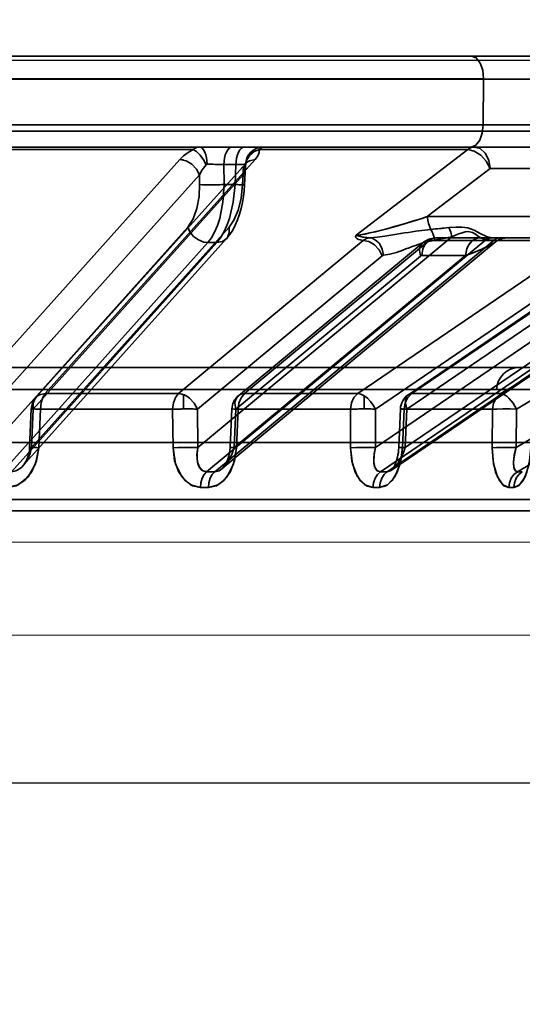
# Model space of a CAD drawing. Header units: millimetres. Extents: x 42175 to 97175, y 10092 to 468192.
# Tile 66 of 256: x 62487 to 62509, y 25799 to 25842. Entities that reach past the tile are written whole.
import ezdxf

# ---------------------------------------------------------------- set-up
doc = ezdxf.new("R2010")
doc.units = ezdxf.units.MM
doc.header["$XCLIPFRAME"] = 2
doc.linetypes.add('DASHED', pattern=[0.75, 0.5, -0.25])
for name, color, linetype in [('AHU03-3-68634OBJ', 8, 'Continuous'), ('EC-MTR_250-0_7OBJ', 8, 'Continuous'), ('FLUID-Wy2', 8, 'Continuous'), ('FLUID-Wy2-INS', 8, 'Continuous')]:
    doc.layers.add(name, color=color, linetype=linetype)
picture_1 = doc.add_image_def('image1.bmp', size_in_pixel=(951, 911))

msp = doc.modelspace()

# ---------------------------------------------------------------- linework, layer by layer
at = {"layer": 'AHU03-3-68634OBJ', "color": 8, "linetype": 'Continuous', "lineweight": 35, "ltscale": 100}
msp.add_line((62594.259, 25840.602), (62326.259, 25840.602), dxfattribs=at)
at = {"layer": 'EC-MTR_250-0_7OBJ', "color": 8, "linetype": 'Continuous', "lineweight": 35, "ltscale": 100}
for p, q in [((62470.488, 25840.602), (62510.249, 25840.602)), ((62507.13, 25839.602), (62474.66, 25839.602)), ((62507.13, 25839.584), (62474.66, 25839.584)), ((62507.13, 25839.584), (62507.112, 25837.584)), ((62507.13, 25839.584), (62509.542, 25839.584)), ((62516.122, 25837.584), (62469.102, 25837.584)), ((62527.392, 25837.302), (62400.873, 25837.302)), ((62482.772, 25836.602), (62515.591, 25836.602)), ((62494.354, 25836.486), (62483.735, 25836.486)), ((62506.434, 25836.486), (62497.271, 25836.486)), ((62506.434, 25836.486), (62501.518, 25832.717)), ((62493.765, 25836.052), (62484.538, 25825.752)), ((62487.436, 25825.578), (62496.666, 25835.878)), ((62497.078, 25836.052), (62487.845, 25825.752)), ((62495.699, 25835.829), (62495.711, 25834.951)), ((62496.236, 25835.829), (62495.699, 25835.829)), ((62496.195, 25834.951), (62496.236, 25835.829)), ((62496.656, 25835.768), (62496.617, 25834.941)), ((62496.681, 25835.896), (62496.688, 25835.906)), ((62525.157, 25836.052), (62507.891, 25825.752)), ((62494.63, 25835.372), (62485.4, 25825.072)), ((62496.55, 25835.372), (62487.32, 25825.072)), ((62494.63, 25835.372), (62494.636, 25834.951)), ((62496.55, 25835.372), (62496.53, 25834.951)), ((62504.653, 25833.539), (62507.425, 25835.664)), ((62507.425, 25835.664), (62504.653, 25833.539)), ((62511.972, 25835.664), (62507.425, 25835.664)), ((62525.845, 25835.372), (62508.578, 25825.072)), ((62496.195, 25834.951), (62495.711, 25834.951)), ((62496.617, 25834.941), (62496.599, 25834.681)), ((62512.195, 25833.538), (62504.653, 25833.539)), ((62494.121, 25833.081), (62485.432, 25823.379)), ((62495.938, 25833.081), (62487.249, 25823.379)), ((62524.824, 25833.081), (62508.568, 25823.379)), ((62494.995, 25832.401), (62485.96, 25822.314)), ((62495.402, 25832.401), (62486.368, 25822.314)), ((62486.873, 25822.583), (62495.822, 25832.575)), ((62501.838, 25832.494), (62493.709, 25825.752)), ((62505.732, 25832.646), (62494.562, 25823.379)), ((62507.234, 25832.512), (62494.943, 25822.314)), ((62495.402, 25832.401), (62494.995, 25832.401)), ((62507.589, 25832.509), (62495.3, 25822.314)), ((62495.634, 25822.456), (62507.644, 25832.42)), ((62496.343, 25825.66), (62504.465, 25832.394)), ((62504.731, 25832.486), (62496.608, 25825.752)), ((62511.489, 25832.486), (62501.594, 25825.752)), ((62517.567, 25832.509), (62502.592, 25822.314)), ((62517.863, 25832.512), (62502.885, 25822.314)), ((62503.082, 25822.384), (62518.067, 25832.587)), ((62517.292, 25832.646), (62503.681, 25823.379)), ((62503.819, 25825.705), (62513.727, 25832.448)), ((62513.883, 25832.494), (62503.974, 25825.752)), ((62511.489, 25832.486), (62504.731, 25832.486)), ((62504.947, 25832.597), (62505.034, 25832.602)), ((62507.537, 25832.602), (62505.034, 25832.602)), ((62507.589, 25832.509), (62507.3, 25832.509)), ((62507.825, 25832.602), (62507.537, 25832.602)), ((62507.714, 25832.472), (62507.641, 25832.418)), ((62507.793, 25832.518), (62507.713, 25832.471)), ((62507.877, 25832.554), (62507.791, 25832.517)), ((62517.855, 25832.602), (62507.825, 25832.602)), ((62507.966, 25832.58), (62507.876, 25832.553)), ((62508.058, 25832.596), (62507.965, 25832.58)), ((62508.15, 25832.602), (62508.058, 25832.596)), ((62525.517, 25832.401), (62508.615, 25822.314)), ((62506.34, 25831.829), (62496.155, 25823.379)), ((62514.785, 25831.829), (62502.374, 25823.379)), ((62506.34, 25831.829), (62504.407, 25831.829)), ((62502.675, 25831.814), (62494.544, 25825.072)), ((62504.348, 25831.806), (62496.227, 25825.072)), ((62512.266, 25831.806), (62502.37, 25825.072)), ((62513.659, 25831.814), (62503.751, 25825.072)), ((62459.246, 25826.902), (62511.582, 25826.902)), ((62412.817, 25825.928), (62507.701, 25825.928)), ((62507.701, 25825.928), (62512.581, 25825.928)), ((62493.709, 25825.752), (62487.845, 25825.752)), ((62493.935, 25825.705), (62493.935, 25825.077)), ((62501.594, 25825.752), (62496.608, 25825.752)), ((62501.874, 25825.66), (62501.874, 25825.078)), ((62507.891, 25825.752), (62503.974, 25825.752)), ((62487.233, 25825.077), (62487.161, 25823.385)), ((62487.32, 25825.072), (62487.249, 25823.379)), ((62487.631, 25825.065), (62487.561, 25823.372)), ((62487.561, 25823.372), (62487.631, 25825.065)), ((62493.449, 25825.065), (62487.632, 25825.065)), ((62493.467, 25823.372), (62493.449, 25825.065)), ((62493.449, 25825.065), (62493.467, 25823.372)), ((62494.544, 25825.072), (62494.562, 25823.379)), ((62496.055, 25825.078), (62495.983, 25823.385)), ((62496.227, 25825.072), (62496.155, 25823.379)), ((62496.326, 25825.065), (62496.255, 25823.372)), ((62496.326, 25825.065), (62496.255, 25823.372)), ((62501.273, 25825.065), (62496.326, 25825.065)), ((62501.273, 25825.065), (62501.277, 25823.372)), ((62501.273, 25825.065), (62501.277, 25823.372)), ((62502.37, 25825.072), (62502.374, 25823.379)), ((62503.47, 25825.077), (62503.4, 25823.384)), ((62503.634, 25825.065), (62503.565, 25823.372)), ((62503.565, 25823.372), (62503.634, 25825.065)), ((62507.522, 25825.065), (62503.634, 25825.065)), ((62503.751, 25825.072), (62503.681, 25823.379)), ((62507.511, 25823.372), (62507.522, 25825.065)), ((62507.522, 25825.065), (62507.511, 25823.372)), ((62508.578, 25825.072), (62508.568, 25823.379)), ((62409.409, 25823.602), (62511.109, 25823.602)), ((62487.134, 25823.162), (62487.152, 25823.272)), ((62487.152, 25823.271), (62487.161, 25823.385)), ((62495.953, 25823.128), (62495.973, 25823.258)), ((62495.972, 25823.254), (62495.983, 25823.385)), ((62503.393, 25823.271), (62503.4, 25823.384)), ((62486.95, 25822.691), (62486.997, 25822.771)), ((62486.997, 25822.771), (62487.039, 25822.859)), ((62487.039, 25822.858), (62487.077, 25822.954)), ((62487.077, 25822.954), (62487.109, 25823.056)), ((62487.109, 25823.054), (62487.134, 25823.162)), ((62503.258, 25822.681), (62503.288, 25822.765)), ((62503.288, 25822.764), (62503.316, 25822.855)), ((62503.316, 25822.854), (62503.341, 25822.952)), ((62503.341, 25822.951), (62503.363, 25823.054)), ((62503.363, 25823.054), (62503.38, 25823.161)), ((62503.113, 25822.417), (62503.137, 25822.448)), ((62503.137, 25822.448), (62503.165, 25822.49)), ((62503.165, 25822.49), (62503.195, 25822.544)), ((62503.195, 25822.544), (62503.227, 25822.608)), ((62503.227, 25822.608), (62503.258, 25822.682)), ((62514.729, 25821.088), (62462.391, 25821.088)), ((62514.229, 25820.602), (62462.411, 25820.602))]:
    msp.add_line(p, q, dxfattribs=at)
at = {"layer": 'EC-MTR_250-0_7OBJ', "color": 8, "linetype": 'Continuous', "lineweight": 35, "ltscale": 100, "flags": 128}
for points in [[(62507.13, 25839.602), (62507.091, 25839.979), (62506.981, 25840.298), (62506.808, 25840.521), (62506.6, 25840.602)], [(62507.112, 25837.584), (62507.07, 25837.211), (62506.959, 25836.899), (62506.788, 25836.68), (62506.581, 25836.602)], [(62494.354, 25836.486), (62494.439, 25836.55), (62494.529, 25836.589), (62494.622, 25836.602)], [(62494.622, 25836.602), (62494.684, 25836.589), (62494.747, 25836.548), (62494.809, 25836.478), (62494.864, 25836.381), (62494.909, 25836.26), (62494.942, 25836.124), (62494.972, 25835.84)], [(62496.075, 25836.602), (62496.008, 25836.589), (62495.939, 25836.548), (62495.873, 25836.476), (62495.814, 25836.377), (62495.765, 25836.254), (62495.729, 25836.116), (62495.699, 25835.829)], [(62496.613, 25836.602), (62496.546, 25836.589), (62496.477, 25836.548), (62496.411, 25836.476), (62496.351, 25836.377), (62496.302, 25836.254), (62496.266, 25836.116), (62496.236, 25835.829)], [(62497.444, 25836.602), (62497.16, 25836.548), (62497.021, 25836.478), (62496.897, 25836.381), (62496.794, 25836.26), (62496.718, 25836.124), (62496.652, 25835.84)], [(62497.271, 25836.486), (62497.328, 25836.55), (62497.386, 25836.589), (62497.444, 25836.602)], [(62506.434, 25836.486), (62506.525, 25836.55), (62506.621, 25836.588), (62506.72, 25836.602)], [(62506.719, 25836.602), (62506.621, 25836.589), (62506.525, 25836.55), (62506.434, 25836.486)], [(62506.719, 25836.602), (62506.98, 25836.531), (62507.204, 25836.33), (62507.359, 25836.027), (62507.425, 25835.664)], [(62493.765, 25836.052), (62493.929, 25836.209), (62494.127, 25836.354), (62494.354, 25836.486)], [(62494.922, 25835.817), (62494.812, 25836.037), (62494.666, 25836.242), (62494.505, 25836.398), (62494.354, 25836.486)], [(62496.657, 25835.817), (62496.711, 25836.037), (62496.845, 25836.242), (62497.043, 25836.398), (62497.271, 25836.486)], [(62497.078, 25836.052), (62497.195, 25836.209), (62497.258, 25836.354), (62497.271, 25836.486)], [(62497.271, 25836.486), (62497.258, 25836.355), (62497.195, 25836.208), (62497.078, 25836.052)], [(62507.425, 25835.664), (62507.248, 25835.974), (62507.001, 25836.236), (62506.862, 25836.337), (62506.718, 25836.415), (62506.434, 25836.486)], [(62493.765, 25836.052), (62493.806, 25836.051), (62493.932, 25836.031)], [(62494.63, 25835.372), (62494.505, 25835.633), (62494.298, 25835.852), (62494.039, 25835.999), (62493.765, 25836.052)], [(62494.922, 25835.817), (62494.754, 25835.603), (62494.63, 25835.372)], [(62494.63, 25835.372), (62494.754, 25835.603), (62494.922, 25835.817)], [(62494.972, 25835.84), (62494.954, 25835.837), (62494.937, 25835.829), (62494.922, 25835.817)], [(62495.321, 25835.839), (62495.419, 25835.837), (62495.699, 25835.829)], [(62496.236, 25835.829), (62496.391, 25835.835), (62496.515, 25835.839), (62496.604, 25835.841), (62496.634, 25835.841), (62496.652, 25835.84)], [(62496.55, 25835.372), (62496.546, 25835.633), (62496.583, 25835.75), (62496.644, 25835.852), (62496.728, 25835.936), (62496.83, 25835.999), (62497.078, 25836.052)], [(62496.657, 25835.817), (62496.631, 25835.601), (62496.55, 25835.372)], [(62496.656, 25835.768), (62496.624, 25835.575), (62496.55, 25835.372)], [(62496.652, 25835.84), (62496.657, 25835.817)], [(62496.689, 25835.907), (62496.678, 25835.883), (62496.67, 25835.857), (62496.661, 25835.817), (62496.656, 25835.768)], [(62496.666, 25835.878), (62496.681, 25835.896), (62496.688, 25835.906)], [(62494.121, 25833.081), (62494.356, 25833.447), (62494.516, 25833.896), (62494.612, 25834.432), (62494.636, 25834.951)], [(62494.636, 25834.951), (62494.753, 25834.945), (62494.917, 25834.941), (62495.117, 25834.94), (62495.334, 25834.941)], [(62495.711, 25834.951), (62495.664, 25834.173), (62495.522, 25833.462), (62495.418, 25833.145), (62495.295, 25832.859), (62495.153, 25832.609), (62494.995, 25832.401)], [(62495.402, 25832.401), (62495.562, 25832.609), (62495.708, 25832.859), (62495.838, 25833.145), (62495.95, 25833.462), (62496.116, 25834.173), (62496.195, 25834.951)], [(62496.53, 25834.951), (62496.461, 25834.335), (62496.332, 25833.82), (62496.144, 25833.379), (62495.938, 25833.081)], [(62496.195, 25834.951), (62496.279, 25834.948), (62496.359, 25834.945), (62496.432, 25834.943), (62496.496, 25834.941), (62496.524, 25834.94), (62496.548, 25834.94), (62496.569, 25834.94), (62496.587, 25834.94), (62496.6, 25834.94), (62496.613, 25834.94), (62496.639, 25834.937)], [(62496.53, 25834.951), (62496.56, 25834.948), (62496.584, 25834.946), (62496.602, 25834.944), (62496.614, 25834.943), (62496.601, 25834.94), (62496.581, 25834.94), (62496.552, 25834.94), (62496.517, 25834.94), (62496.474, 25834.941), (62496.426, 25834.943), (62496.373, 25834.944), (62496.316, 25834.946), (62496.195, 25834.951)], [(62496.617, 25834.941), (62496.604, 25834.944), (62496.594, 25834.945), (62496.581, 25834.947), (62496.566, 25834.948), (62496.53, 25834.951)], [(62496.599, 25834.681), (62496.568, 25834.42), (62496.524, 25834.159), (62496.466, 25833.901), (62496.394, 25833.648), (62496.308, 25833.404), (62496.207, 25833.169), (62496.092, 25832.95), (62495.964, 25832.752), (62495.822, 25832.575)], [(62496.207, 25833.169), (62496.092, 25832.95), (62495.964, 25832.752), (62495.822, 25832.575)], [(62501.518, 25832.717), (62501.707, 25832.737), (62501.917, 25832.775), (62502.135, 25832.82), (62502.382, 25832.878), (62502.598, 25832.932), (62502.831, 25832.993), (62503.113, 25833.069), (62503.374, 25833.143), (62503.653, 25833.225), (62504.009, 25833.333), (62504.421, 25833.463), (62504.653, 25833.539)], [(62504.653, 25833.539), (62504.415, 25833.461), (62503.99, 25833.327), (62503.637, 25833.221), (62503.36, 25833.139), (62503.093, 25833.064), (62502.815, 25832.988), (62502.585, 25832.928), (62502.368, 25832.874), (62502.127, 25832.819), (62501.91, 25832.773), (62501.699, 25832.735), (62501.518, 25832.717)], [(62504.805, 25832.979), (62504.699, 25833.239), (62504.653, 25833.539)], [(62494.819, 25832.422), (62494.588, 25832.512), (62494.375, 25832.669), (62494.214, 25832.871), (62494.121, 25833.081)], [(62495.402, 25832.401), (62495.644, 25832.448), (62495.842, 25832.598), (62495.944, 25832.828), (62495.938, 25833.081)], [(62501.518, 25832.717), (62501.495, 25832.664), (62501.509, 25832.616), (62501.551, 25832.575), (62501.621, 25832.539), (62501.712, 25832.513), (62501.838, 25832.494)], [(62501.838, 25832.494), (62501.713, 25832.513), (62501.62, 25832.54), (62501.553, 25832.574), (62501.509, 25832.616), (62501.496, 25832.664), (62501.518, 25832.717)], [(62502.123, 25832.606), (62501.988, 25832.616), (62501.86, 25832.633), (62501.732, 25832.659), (62501.655, 25832.681), (62501.586, 25832.703), (62501.518, 25832.717)], [(62501.518, 25832.717), (62501.6, 25832.699), (62501.678, 25832.674), (62501.815, 25832.641), (62501.962, 25832.619), (62502.123, 25832.606)], [(62504.805, 25832.979), (62504.154, 25832.901), (62503.819, 25832.848), (62503.65, 25832.82), (62503.48, 25832.791), (62503.308, 25832.762), (62503.135, 25832.733), (62502.787, 25832.678), (62502.447, 25832.633), (62502.124, 25832.606)], [(62504.971, 25832.509), (62504.951, 25832.635), (62504.916, 25832.758), (62504.867, 25832.874), (62504.805, 25832.979)], [(62507.499, 25832.603), (62507.252, 25832.666), (62506.985, 25832.8), (62506.712, 25832.95), (62506.442, 25833.046), (62506.17, 25833.082), (62505.907, 25833.08), (62505.597, 25833.055)], [(62505.732, 25832.646), (62505.685, 25832.861), (62505.597, 25833.055)], [(62505.597, 25833.055), (62505.685, 25832.861), (62505.732, 25832.646)], [(62507.234, 25832.512), (62507.032, 25832.587), (62506.906, 25832.67), (62506.772, 25832.766), (62506.636, 25832.842), (62506.458, 25832.88), (62506.323, 25832.868), (62506.183, 25832.833), (62506.038, 25832.782), (62505.891, 25832.72), (62505.732, 25832.646)], [(62494.995, 25832.401), (62494.953, 25832.402), (62494.819, 25832.422)], [(62502.123, 25832.606), (62501.976, 25832.571), (62501.838, 25832.494)], [(62501.838, 25832.494), (62502.085, 25832.441), (62502.209, 25832.378), (62502.328, 25832.294), (62502.535, 25832.075), (62502.675, 25831.814)], [(62502.727, 25831.837), (62502.669, 25832.113), (62502.61, 25832.246), (62502.532, 25832.365), (62502.439, 25832.464), (62502.335, 25832.538), (62502.228, 25832.585), (62502.123, 25832.606)], [(62502.727, 25831.838), (62503.011, 25831.887), (62503.292, 25831.968), (62503.571, 25832.067), (62503.71, 25832.119), (62503.849, 25832.172), (62503.988, 25832.224), (62504.128, 25832.275), (62504.407, 25832.37), (62504.971, 25832.51)], [(62504.971, 25832.51), (62504.407, 25832.37), (62504.128, 25832.275), (62503.988, 25832.224), (62503.849, 25832.172), (62503.71, 25832.12), (62503.571, 25832.067), (62503.292, 25831.968), (62503.011, 25831.888), (62502.727, 25831.839)], [(62504.348, 25831.806), (62504.314, 25832.057), (62504.332, 25832.178), (62504.375, 25832.286), (62504.442, 25832.373), (62504.528, 25832.436), (62504.731, 25832.486)], [(62505.034, 25832.602), (62504.922, 25832.589), (62504.807, 25832.548), (62504.697, 25832.476), (62504.598, 25832.377), (62504.517, 25832.254), (62504.457, 25832.116), (62504.407, 25831.829)], [(62504.465, 25832.394), (62504.537, 25832.448), (62504.613, 25832.494), (62504.693, 25832.533), (62504.776, 25832.563), (62504.861, 25832.584), (62504.947, 25832.597), (62505.034, 25832.602)], [(62505.034, 25832.602), (62504.879, 25832.572), (62504.731, 25832.486)], [(62504.971, 25832.509), (62505.171, 25832.543), (62505.732, 25832.646)], [(62506.968, 25832.602), (62506.858, 25832.589), (62506.745, 25832.55), (62506.634, 25832.479), (62506.534, 25832.38), (62506.452, 25832.257), (62506.391, 25832.118), (62506.34, 25831.829)], [(62506.34, 25831.829), (62506.391, 25832.117), (62506.451, 25832.256), (62506.533, 25832.379), (62506.633, 25832.478), (62506.744, 25832.549), (62506.857, 25832.589), (62506.968, 25832.602)], [(62506.34, 25831.829), (62506.544, 25831.906), (62506.723, 25831.976), (62506.881, 25832.041), (62507.02, 25832.099), (62507.143, 25832.152), (62507.25, 25832.201), (62507.343, 25832.245), (62507.424, 25832.285), (62507.492, 25832.321), (62507.55, 25832.355), (62507.598, 25832.386), (62507.636, 25832.413)], [(62506.34, 25831.829), (62506.548, 25831.907), (62506.737, 25831.981), (62506.907, 25832.05), (62507.056, 25832.113), (62507.187, 25832.171), (62507.304, 25832.225), (62507.426, 25832.286), (62507.517, 25832.335), (62507.579, 25832.373), (62507.62, 25832.401)], [(62507.499, 25832.603), (62507.364, 25832.58), (62507.234, 25832.512)], [(62507.234, 25832.512), (62507.364, 25832.58), (62507.499, 25832.603)], [(62507.3, 25832.509), (62507.278, 25832.51), (62507.256, 25832.51), (62507.234, 25832.512)], [(62507.499, 25832.603), (62507.511, 25832.602), (62507.523, 25832.602), (62507.537, 25832.602)], [(62507.825, 25832.602), (62507.765, 25832.596), (62507.704, 25832.578), (62507.645, 25832.549), (62507.589, 25832.509)], [(62507.662, 25832.501), (62507.589, 25832.509)], [(62507.636, 25832.413), (62507.664, 25832.438), (62507.682, 25832.459), (62507.689, 25832.477), (62507.684, 25832.492), (62507.665, 25832.502), (62507.632, 25832.508), (62507.589, 25832.509)], [(62507.62, 25832.401), (62507.646, 25832.421)], [(62507.646, 25832.421), (62507.674, 25832.451)], [(62507.674, 25832.451), (62507.684, 25832.482), (62507.662, 25832.501)], [(62502.675, 25831.814), (62502.691, 25831.826), (62502.709, 25831.833), (62502.727, 25831.837)], [(62504.377, 25831.824), (62504.407, 25831.829)], [(62504.348, 25831.806), (62504.377, 25831.824)], [(62487.32, 25825.072), (62487.316, 25825.331), (62487.353, 25825.448), (62487.414, 25825.55), (62487.497, 25825.634), (62487.599, 25825.697), (62487.845, 25825.752)], [(62487.845, 25825.752), (62487.735, 25825.581), (62487.66, 25825.343), (62487.631, 25825.065)], [(62493.709, 25825.752), (62493.575, 25825.581), (62493.484, 25825.343), (62493.449, 25825.065)], [(62494.544, 25825.072), (62494.404, 25825.331), (62494.198, 25825.55), (62494.079, 25825.634), (62493.955, 25825.697), (62493.709, 25825.752)], [(62493.935, 25825.705), (62493.877, 25825.725), (62493.709, 25825.752)], [(62496.608, 25825.752), (62496.497, 25825.737), (62496.398, 25825.697), (62496.316, 25825.634), (62496.253, 25825.55), (62496.211, 25825.448), (62496.193, 25825.331), (62496.227, 25825.072)], [(62496.326, 25825.065), (62496.362, 25825.335), (62496.459, 25825.574), (62496.608, 25825.752)], [(62501.594, 25825.752), (62501.428, 25825.579), (62501.316, 25825.34), (62501.273, 25825.065)], [(62501.874, 25825.66), (62501.73, 25825.727), (62501.594, 25825.752)], [(62501.874, 25825.66), (62502.021, 25825.552), (62502.158, 25825.412), (62502.277, 25825.248), (62502.37, 25825.072)], [(62503.634, 25825.065), (62503.679, 25825.34), (62503.798, 25825.579), (62503.974, 25825.752)], [(62503.974, 25825.752), (62503.884, 25825.737), (62503.809, 25825.697), (62503.75, 25825.634), (62503.709, 25825.55), (62503.689, 25825.448), (62503.689, 25825.331), (62503.751, 25825.072)], [(62507.522, 25825.065), (62507.57, 25825.338), (62507.697, 25825.576), (62507.891, 25825.752)], [(62507.891, 25825.752), (62507.969, 25825.737), (62508.056, 25825.697), (62508.148, 25825.634), (62508.242, 25825.55), (62508.425, 25825.331), (62508.578, 25825.072)], [(62487.631, 25825.065), (62487.403, 25825.073), (62487.266, 25825.077), (62487.236, 25825.077), (62487.32, 25825.072)], [(62487.631, 25825.065), (62487.406, 25825.073), (62487.269, 25825.077), (62487.236, 25825.077), (62487.32, 25825.072)], [(62493.449, 25825.065), (62493.715, 25825.073), (62494.009, 25825.077), (62494.301, 25825.077), (62494.544, 25825.072)], [(62493.449, 25825.065), (62493.513, 25825.067), (62493.576, 25825.069), (62493.637, 25825.071), (62493.696, 25825.073), (62493.752, 25825.074), (62493.804, 25825.075), (62493.852, 25825.076), (62493.897, 25825.076), (62493.935, 25825.077)], [(62493.935, 25825.077), (62493.97, 25825.077), (62494.015, 25825.077), (62494.063, 25825.078), (62494.113, 25825.078), (62494.167, 25825.078), (62494.224, 25825.078), (62494.285, 25825.077), (62494.348, 25825.076), (62494.413, 25825.075), (62494.479, 25825.074), (62494.544, 25825.072)], [(62496.326, 25825.065), (62496.141, 25825.073), (62496.058, 25825.077), (62496.088, 25825.077), (62496.227, 25825.072)], [(62501.874, 25825.078), (62501.839, 25825.078), (62501.795, 25825.077), (62501.748, 25825.077), (62501.698, 25825.076), (62501.645, 25825.076), (62501.588, 25825.075), (62501.529, 25825.074), (62501.466, 25825.072), (62501.402, 25825.07), (62501.337, 25825.068), (62501.273, 25825.065)], [(62501.874, 25825.078), (62501.913, 25825.078), (62501.96, 25825.078), (62502.008, 25825.078), (62502.061, 25825.077), (62502.118, 25825.077), (62502.178, 25825.076), (62502.241, 25825.075), (62502.305, 25825.073), (62502.37, 25825.072)], [(62503.5, 25825.073), (62503.475, 25825.077), (62503.562, 25825.077), (62503.751, 25825.072)], [(62503.634, 25825.065), (62503.5, 25825.073)], [(62507.522, 25825.065), (62507.716, 25825.073), (62507.977, 25825.077), (62508.279, 25825.077), (62508.578, 25825.072)], [(62508.578, 25825.072), (62508.292, 25825.077), (62507.998, 25825.077), (62507.726, 25825.073), (62507.522, 25825.065)], [(62487.561, 25823.372), (62487.465, 25822.792), (62487.247, 25822.301), (62486.933, 25821.928), (62486.56, 25821.701), (62486.163, 25821.627)], [(62486.163, 25821.627), (62486.654, 25821.743), (62487.098, 25822.097), (62487.421, 25822.661), (62487.561, 25823.372)], [(62487.249, 25823.379), (62487.177, 25823.115), (62487.076, 25822.882), (62486.953, 25822.682), (62486.813, 25822.521), (62486.672, 25822.41), (62486.554, 25822.35), (62486.368, 25822.314)], [(62487.161, 25823.385), (62487.173, 25823.385), (62487.19, 25823.385), (62487.207, 25823.384), (62487.226, 25823.384), (62487.249, 25823.383), (62487.275, 25823.382), (62487.336, 25823.38), (62487.405, 25823.378), (62487.481, 25823.375), (62487.561, 25823.372)], [(62487.249, 25823.379), (62487.23, 25823.38), (62487.213, 25823.381), (62487.198, 25823.382), (62487.185, 25823.383), (62487.175, 25823.383), (62487.165, 25823.384)], [(62487.249, 25823.379), (62487.22, 25823.381), (62487.196, 25823.382), (62487.178, 25823.383), (62487.166, 25823.384), (62487.194, 25823.385), (62487.221, 25823.384), (62487.254, 25823.383), (62487.294, 25823.382), (62487.34, 25823.38), (62487.39, 25823.378), (62487.445, 25823.376), (62487.561, 25823.372)], [(62494.562, 25823.379), (62494.336, 25823.384), (62494.037, 25823.385), (62493.726, 25823.38), (62493.467, 25823.372)], [(62493.467, 25823.372), (62493.687, 25823.379), (62493.953, 25823.384)], [(62494.674, 25821.627), (62494.242, 25821.743), (62493.852, 25822.097), (62493.575, 25822.661), (62493.467, 25823.372)], [(62493.467, 25823.372), (62493.538, 25822.792), (62493.723, 25822.301), (62493.997, 25821.928), (62494.325, 25821.701), (62494.674, 25821.627)], [(62494.562, 25823.379), (62494.522, 25823.081), (62494.545, 25822.737), (62494.627, 25822.516), (62494.769, 25822.362), (62494.943, 25822.314)], [(62494.562, 25823.379), (62494.524, 25823.115), (62494.525, 25822.882), (62494.559, 25822.682), (62494.624, 25822.521), (62494.707, 25822.41), (62494.79, 25822.35), (62494.943, 25822.314)], [(62495.026, 25821.627), (62495.456, 25821.743), (62495.845, 25822.097), (62496.129, 25822.661), (62496.255, 25823.372)], [(62496.255, 25823.372), (62496.168, 25822.792), (62495.976, 25822.301), (62495.7, 25821.928), (62495.373, 25821.701), (62495.027, 25821.627)], [(62496.155, 25823.379), (62496.056, 25823.081), (62495.877, 25822.737), (62495.7, 25822.516), (62495.491, 25822.362), (62495.3, 25822.314)], [(62495.983, 25823.385), (62495.994, 25823.384), (62496.014, 25823.383), (62496.027, 25823.383), (62496.042, 25823.382), (62496.059, 25823.381), (62496.099, 25823.379), (62496.146, 25823.377), (62496.198, 25823.375), (62496.255, 25823.372)], [(62496.155, 25823.379), (62496.118, 25823.38), (62496.085, 25823.382), (62496.055, 25823.383), (62496.03, 25823.384), (62496.01, 25823.384), (62495.995, 25823.385), (62495.984, 25823.385)], [(62502.374, 25823.379), (62502.117, 25823.384), (62501.806, 25823.385), (62501.506, 25823.38), (62501.277, 25823.372)], [(62501.277, 25823.372), (62501.537, 25823.381), (62501.878, 25823.385)], [(62502.264, 25821.627), (62501.909, 25821.743), (62501.589, 25822.097), (62501.362, 25822.661), (62501.277, 25823.372)], [(62501.277, 25823.372), (62501.333, 25822.792), (62501.483, 25822.301), (62501.707, 25821.928), (62501.977, 25821.701), (62502.263, 25821.627)], [(62501.878, 25823.385), (62502.15, 25823.384), (62502.374, 25823.379)], [(62502.374, 25823.379), (62502.318, 25823.115), (62502.298, 25822.882), (62502.308, 25822.682), (62502.347, 25822.521), (62502.407, 25822.41), (62502.469, 25822.35), (62502.592, 25822.314)], [(62502.374, 25823.379), (62502.313, 25823.081), (62502.302, 25822.737), (62502.35, 25822.516), (62502.453, 25822.362), (62502.592, 25822.314)], [(62503.565, 25823.372), (62503.491, 25822.792), (62503.332, 25822.301), (62503.105, 25821.928), (62502.837, 25821.701), (62502.553, 25821.627)], [(62502.554, 25821.627), (62502.905, 25821.743), (62503.224, 25822.097), (62503.459, 25822.661), (62503.565, 25823.372)], [(62503.681, 25823.379), (62503.587, 25823.115), (62503.479, 25822.882), (62503.359, 25822.682), (62503.235, 25822.521), (62503.118, 25822.41), (62503.024, 25822.35), (62502.885, 25822.314)], [(62503.38, 25823.16), (62503.393, 25823.271), (62503.4, 25823.384)], [(62503.565, 25823.372), (62503.525, 25823.374), (62503.489, 25823.376), (62503.458, 25823.378), (62503.433, 25823.38), (62503.415, 25823.382), (62503.404, 25823.383), (62503.417, 25823.385), (62503.437, 25823.385), (62503.465, 25823.385), (62503.498, 25823.384), (62503.538, 25823.383), (62503.582, 25823.382), (62503.63, 25823.381), (62503.681, 25823.379)], [(62508.568, 25823.379), (62508.289, 25823.384), (62507.977, 25823.385), (62507.7, 25823.38), (62507.511, 25823.372)], [(62508.24, 25821.627), (62507.975, 25821.743), (62507.737, 25822.097), (62507.57, 25822.661), (62507.511, 25823.372)], [(62507.511, 25823.372), (62507.549, 25822.792), (62507.659, 25822.301), (62507.825, 25821.928), (62508.026, 25821.701), (62508.24, 25821.627)], [(62508.568, 25823.379), (62508.497, 25823.115), (62508.456, 25822.882), (62508.441, 25822.682), (62508.454, 25822.521), (62508.486, 25822.41), (62508.527, 25822.35), (62508.615, 25822.314)], [(62508.568, 25823.379), (62508.481, 25823.043), (62508.443, 25822.75), (62508.455, 25822.515), (62508.514, 25822.366), (62508.615, 25822.314)], [(62509.212, 25823.372), (62509.153, 25822.792), (62509.033, 25822.301), (62508.864, 25821.928), (62508.665, 25821.701), (62508.454, 25821.627)], [(62508.454, 25821.627), (62508.715, 25821.743), (62508.952, 25822.097), (62509.128, 25822.661), (62509.212, 25823.372)], [(62486.853, 25822.564), (62486.902, 25822.622), (62486.95, 25822.691), (62486.997, 25822.771)], [(62495.624, 25822.448), (62495.657, 25822.478), (62495.694, 25822.519), (62495.734, 25822.573), (62495.776, 25822.639), (62495.818, 25822.718), (62495.859, 25822.808), (62495.896, 25822.909), (62495.928, 25823.019), (62495.954, 25823.136)], [(62495.624, 25822.448), (62495.654, 25822.475), (62495.689, 25822.514), (62495.728, 25822.564), (62495.769, 25822.627), (62495.811, 25822.704), (62495.853, 25822.793), (62495.891, 25822.895), (62495.925, 25823.007), (62495.953, 25823.128)], [(62494.674, 25821.627), (62494.694, 25821.832), (62494.75, 25822.028), (62494.836, 25822.194), (62494.943, 25822.314)], [(62495.3, 25822.314), (62495.191, 25822.194), (62495.104, 25822.028), (62495.047, 25821.832), (62495.026, 25821.627)], [(62502.592, 25822.314), (62502.462, 25822.194), (62502.356, 25822.028), (62502.289, 25821.832), (62502.264, 25821.627)], [(62502.553, 25821.627), (62502.578, 25821.832), (62502.647, 25822.028), (62502.753, 25822.194), (62502.885, 25822.314)], [(62503.081, 25822.383), (62503.095, 25822.396), (62503.113, 25822.417)], [(62508.615, 25822.314), (62508.466, 25822.194), (62508.345, 25822.028), (62508.268, 25821.832), (62508.24, 25821.627)], [(62508.833, 25822.314), (62508.682, 25822.194), (62508.561, 25822.028), (62508.483, 25821.832), (62508.454, 25821.627)]]:
    msp.add_lwpolyline(points, dxfattribs=at)
at = {"layer": 'EC-MTR_250-0_7OBJ', "color": 8, "linetype": 'Continuous', "lineweight": 35, "ltscale": 100}
for centre, radius, start, end in [((62495.098, 25819.82), 16.021, 89.2001, 90.4509), ((62495.101, 25820.769), 15.072, 89.1607, 90.4903), ((62495.134, 25821.017), 14.823, 87.817, 89.2754), ((62495.998, 25835.8), 0.659, 357.1824, 1.4143), ((62495.132, 25850.241), 15.301, 270.7542, 272.1659), ((62501.394, 25872.663), 39.83, 274.9132, 276.0584), ((62501.502, 25871.527), 38.69, 274.8969, 276.0758), ((62501.591, 25853.476), 21.237, 279.157, 281.2442), ((62508.701, 25825.902), 1, 90, 178.5), ((62488.032, 25825.044), 0.8, 138.1389, 177.5833), ((62496.854, 25825.044), 0.8, 129.6673, 177.5651), ((62504.27, 25825.044), 0.8, 124.2372, 177.6409), ((62495.121, 25760.258), 62.056, 89.83517, 90.16483), ((62495.121, 25760.473), 61.841, 89.83459, 90.16541), ((62502.739, 25780.484), 41.831, 89.7993, 90.2007), ((62502.739, 25780.699), 41.615, 89.7983, 90.2017), ((62508.724, 25799.186), 23.128, 89.7303, 90.2697), ((62508.724, 25799.368), 22.946, 89.7282, 90.2718), ((62494.85, 25761.352), 60.275, 89.83275, 90.16725), ((62494.85, 25761.561), 60.066, 89.83217, 90.16783), ((62502.409, 25780.997), 40.63, 89.7964, 90.2036), ((62502.409, 25781.206), 40.421, 89.7953, 90.2047), ((62508.347, 25799.162), 22.464, 89.7263, 90.2737), ((62508.347, 25799.34), 22.287, 89.7242, 90.2758)]:
    msp.add_arc(centre, radius, start, end, dxfattribs=at)
at = {"layer": 'FLUID-Wy2', "color": 8, "linetype": 'Continuous', "lineweight": 25, "ltscale": 100}
for p, q in [((61459.948, 25840.43), (63459.948, 25840.43)), ((63504.948, 25808.61), (61414.948, 25808.61))]:
    msp.add_line(p, q, dxfattribs=at)
at = {"layer": 'FLUID-Wy2', "color": 8, "linetype": 'Continuous', "lineweight": 18, "ltscale": 100}
for p, q in [((61459.948, 25840.43), (63459.948, 25840.43)), ((63489.948, 25819.217), (61429.948, 25819.217))]:
    msp.add_line(p, q, dxfattribs=at)
at = {"layer": 'FLUID-Wy2', "color": 8, "linetype": 'DASHED', "lineweight": 18, "ltscale": 100}
msp.add_line((63459.948, 25829.823), (61459.948, 25829.823), dxfattribs=at)
at = {"layer": 'FLUID-Wy2-INS', "color": 8, "linetype": 'Continuous', "lineweight": 13, "ltscale": 100}
msp.add_line((63559.948, 25815.125), (61359.948, 25815.125), dxfattribs=at)

# ---------------------------------------------------------------- pictures from other files: only their frames are drawn
at = {"color": 8, "lineweight": 13}
image = msp.add_image(picture_1, insert=(61504.134, 26425.821), size_in_units=(1986.021, 1904.625), rotation=-90, dxfattribs=at)
image.set_boundary_path([(-0.5, -0.5), (950.5, 910.5)])

doc.saveas('drawing.dxf')
